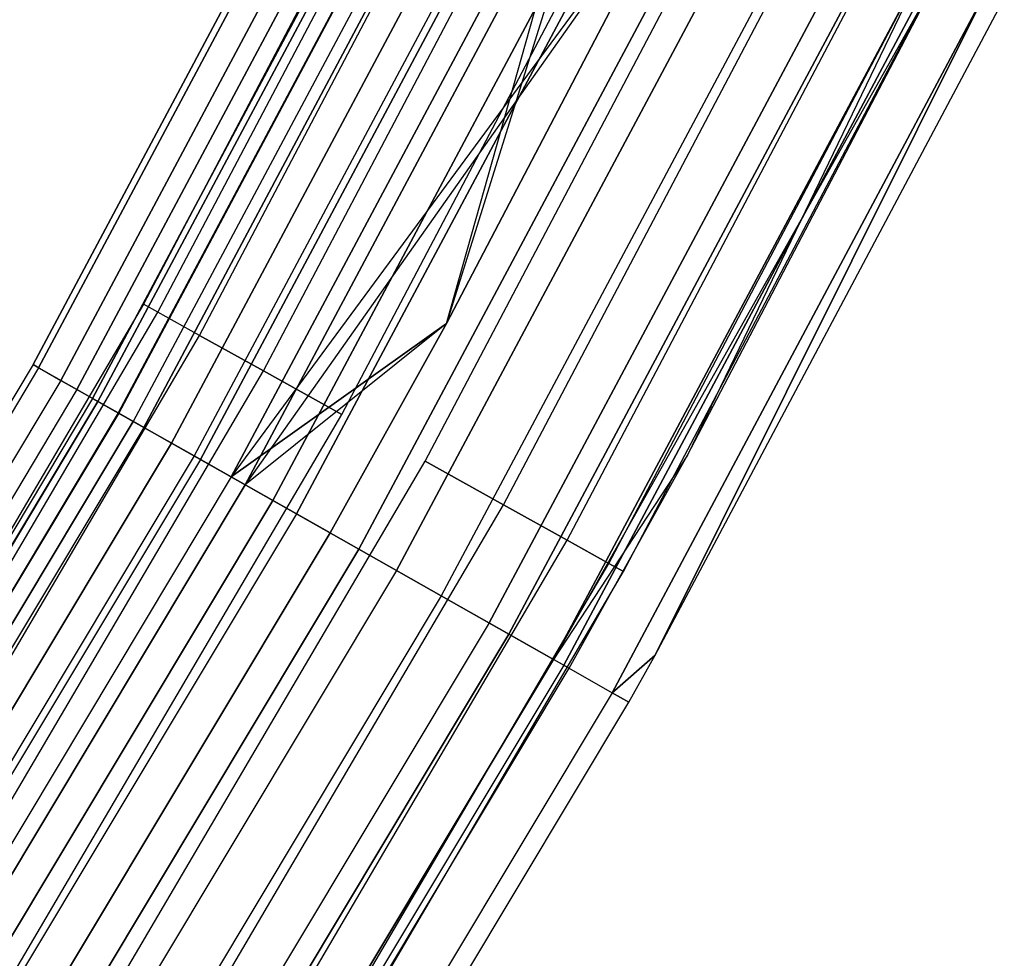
# Model space of a CAD drawing. Extents: x -176 to 176, y -176 to 176.
# Tile 198 of 208: x 96 to 103, y -59 to -52. Entities that reach past the tile are written whole.
import ezdxf

# ---------------------------------------------------------------- set-up
doc = ezdxf.new("R2010")
doc.units = 0
doc.header["$LTSCALE"] = 25.4
doc.layers.get('0').update_dxf_attribs({"linetype": 'CONTINUOUS'})

# ---------------------------------------------------------------- blocks, each defined once
blk = doc.blocks.new('BIURKOWA_B_STL')
at = {"color": 0}
for p, q in [((99.3631, -49.477, 199.5), (96.9721, -54.0131, 199.5)), ((99.3631, -49.477, 199.5), (96.9721, -54.0131, 199.5)), ((99.3631, -49.477, 2.5), (96.9721, -54.0131, 2.5)), ((99.3631, -49.477, 2.5), (96.9721, -54.0131, 2.5)), ((98.7835, -49.5534, 199.7799), (96.169, -54.4541, 199.7799)), ((98.7835, -49.5534, 199.7799), (96.169, -54.4541, 199.7799)), ((96.169, -54.4541, 2.2201), (98.7835, -49.5534, 2.2201)), ((96.169, -54.4541, 2.2201), (98.7835, -49.5534, 2.2201)), ((98.8255, -49.5745, 198.9437), (96.2098, -54.4773, 198.9437)), ((98.8255, -49.5745, 198.9437), (96.2098, -54.4773, 198.9437)), ((96.2098, -54.4773, 3.0563), (98.8255, -49.5745, 3.0563)), ((96.2098, -54.4773, 3.0563), (98.8255, -49.5745, 3.0563)), ((97.0775, -54.0718, 200.184), (99.4711, -49.5307, 200.184)), ((97.0775, -54.0718, 200.184), (99.4711, -49.5307, 200.184)), ((97.0775, -54.0718, 198.816), (99.4711, -49.5307, 198.816)), ((97.0775, -54.0718, 198.816), (99.4711, -49.5307, 198.816)), ((97.0775, -54.0718, 3.184), (99.4711, -49.5307, 3.184)), ((97.0775, -54.0718, 3.184), (99.4711, -49.5307, 3.184)), ((97.0775, -54.0718, 1.816), (99.4711, -49.5307, 1.816)), ((97.0775, -54.0718, 1.816), (99.4711, -49.5307, 1.816)), ((98.9908, -49.6574, 200.5847), (96.3707, -54.5684, 200.5847)), ((98.9908, -49.6574, 200.5847), (96.3707, -54.5684, 200.5847)), ((96.3707, -54.5684, 1.4153), (98.9908, -49.6574, 1.4153)), ((96.3707, -54.5684, 1.4153), (98.9908, -49.6574, 1.4153)), ((99.112, -49.7182, 198.1699), (96.4888, -54.6352, 198.1699)), ((99.112, -49.7182, 198.1699), (96.4888, -54.6352, 198.1699)), ((96.4888, -54.6352, 3.8301), (99.112, -49.7182, 3.8301)), ((96.4888, -54.6352, 3.8301), (99.112, -49.7182, 3.8301)), ((97.3809, -54.2408, 200.7856), (99.782, -49.6855, 200.7856)), ((97.3809, -54.2408, 200.7856), (99.782, -49.6855, 200.7856)), ((97.3809, -54.2408, 198.2144), (99.782, -49.6855, 198.2144)), ((97.3809, -54.2408, 198.2144), (99.782, -49.6855, 198.2144)), ((97.3809, -54.2408, 3.7856), (99.782, -49.6855, 3.7856)), ((97.3809, -54.2408, 3.7856), (99.782, -49.6855, 3.7856)), ((97.3809, -54.2408, 1.2144), (99.782, -49.6855, 1.2144)), ((97.3809, -54.2408, 1.2144), (99.782, -49.6855, 1.2144)), ((96.6031, -54.6999, 2.7411), (99.2294, -49.7771, 2.7411)), ((96.6031, -54.6999, 2.7411), (99.2294, -49.7771, 2.7411)), ((99.2294, -49.7771, 199.2589), (96.6031, -54.6999, 199.2589)), ((99.2294, -49.7771, 199.2589), (96.6031, -54.6999, 199.2589)), ((96.641, -54.7214, 2.0214), (99.2683, -49.7966, 2.0214)), ((96.641, -54.7214, 2.0214), (99.2683, -49.7966, 2.0214)), ((99.2683, -49.7966, 199.9786), (96.641, -54.7214, 199.9786)), ((99.2683, -49.7966, 199.9786), (96.641, -54.7214, 199.9786)), ((99.4212, -49.8733, 3.4294), (96.7897, -54.8056, 3.4294)), ((99.4212, -49.8733, 3.4294), (96.7897, -54.8056, 3.4294)), ((99.4212, -49.8733, 198.5706), (96.7897, -54.8056, 198.5706)), ((99.4212, -49.8733, 198.5706), (96.7897, -54.8056, 198.5706)), ((99.424, -49.8747, 201.2678), (96.7925, -54.8072, 201.2678)), ((99.424, -49.8747, 201.2678), (96.7925, -54.8072, 201.2678)), ((96.7925, -54.8072, 0.7322), (99.424, -49.8747, 0.7322)), ((96.7925, -54.8072, 0.7322), (99.424, -49.8747, 0.7322)), ((99.5329, -49.9293, 1.3639), (96.8985, -54.8672, 1.3639)), ((99.5329, -49.9293, 1.3639), (96.8985, -54.8672, 1.3639)), ((99.5329, -49.9293, 200.6361), (96.8985, -54.8672, 200.6361)), ((99.5329, -49.9293, 200.6361), (96.8985, -54.8672, 200.6361)), ((97.8457, -54.4997, 201.2321), (100.2583, -49.9227, 201.2321)), ((97.8457, -54.4997, 201.2321), (100.2583, -49.9227, 201.2321)), ((97.8457, -54.4997, 197.7679), (100.2583, -49.9227, 197.7679)), ((97.8457, -54.4997, 197.7679), (100.2583, -49.9227, 197.7679)), ((97.8457, -54.4997, 4.2321), (100.2583, -49.9227, 4.2321)), ((97.8457, -54.4997, 4.2321), (100.2583, -49.9227, 4.2321)), ((97.8457, -54.4997, 0.7679), (100.2583, -49.9227, 0.7679)), ((97.8457, -54.4997, 0.7679), (100.2583, -49.9227, 0.7679)), ((99.6108, -49.9684, 197.5454), (96.9744, -54.9102, 197.5454)), ((99.6108, -49.9684, 197.5454), (96.9744, -54.9102, 197.5454)), ((96.9744, -54.9102, 4.4546), (99.6108, -49.9684, 4.4546)), ((96.9744, -54.9102, 4.4546), (99.6108, -49.9684, 4.4546)), ((99.8186, -50.0726, 3.997), (97.1767, -55.0247, 3.997)), ((99.8186, -50.0726, 3.997), (97.1767, -55.0247, 3.997)), ((97.1767, -55.0247, 198.003), (99.8186, -50.0726, 198.003)), ((97.1767, -55.0247, 198.003), (99.8186, -50.0726, 198.003)), ((99.9886, -50.1579, 0.854), (97.3421, -55.1184, 0.854)), ((99.9886, -50.1579, 0.854), (97.3421, -55.1184, 0.854)), ((99.9886, -50.1579, 201.146), (97.3421, -55.1184, 201.146)), ((99.9886, -50.1579, 201.146), (97.3421, -55.1184, 201.146)), ((100.0345, -50.1809, 201.7524), (97.3869, -55.1437, 201.7524)), ((100.0345, -50.1809, 201.7524), (97.3869, -55.1437, 201.7524)), ((97.3869, -55.1437, 0.2476), (100.0345, -50.1809, 0.2476)), ((97.3869, -55.1437, 0.2476), (100.0345, -50.1809, 0.2476)), ((98.4159, -54.8173, 201.4696), (100.8426, -50.2136, 201.4696)), ((98.4159, -54.8173, 197.5304), (100.8426, -50.2136, 197.5304)), ((98.4159, -54.8173, 197.5304), (100.8426, -50.2136, 197.5304)), ((98.4159, -54.8173, 201.4696), (100.8426, -50.2136, 201.4696)), ((98.4159, -54.8173, 4.4696), (100.8426, -50.2136, 4.4696)), ((98.4159, -54.8173, 0.5304), (100.8426, -50.2136, 0.5304)), ((98.4159, -54.8173, 0.5304), (100.8426, -50.2136, 0.5304)), ((98.4159, -54.8173, 4.4696), (100.8426, -50.2136, 4.4696)), ((100.266, -50.2971, 197.1403), (97.6123, -55.2713, 197.1403)), ((100.266, -50.2971, 197.1403), (97.6123, -55.2713, 197.1403)), ((97.6123, -55.2713, 4.8597), (100.266, -50.2971, 4.8597)), ((97.6123, -55.2713, 4.8597), (100.266, -50.2971, 4.8597)), ((99.1777, -54.1551, 5), (100.266, -50.2971, 4.8597)), ((99.1777, -54.1551, 5), (100.266, -50.2971, 4.8597)), ((97.7136, -55.3287, 4.37), (100.3702, -50.3493, 4.37)), ((97.7136, -55.3287, 4.37), (100.3702, -50.3493, 4.37)), ((100.3702, -50.3493, 197.63), (97.7136, -55.3287, 197.63)), ((100.3702, -50.3493, 197.63), (97.7136, -55.3287, 197.63)), ((100.3702, -50.3493, 197.63), (99.1777, -54.1551, 197.5)), ((100.3702, -50.3493, 197.63), (99.1777, -54.1551, 197.5)), ((97.9143, -55.4424, 0.5581), (100.5763, -50.4527, 0.5581)), ((97.9143, -55.4424, 0.5581), (100.5763, -50.4527, 0.5581)), ((100.5763, -50.4527, 201.4419), (97.9143, -55.4424, 201.4419)), ((100.5763, -50.4527, 201.4419), (97.9143, -55.4424, 201.4419)), ((99.0227, -55.1553, 201.4696), (101.4643, -50.5232, 201.4696)), ((99.0227, -55.1553, 197.5304), (101.4643, -50.5232, 197.5304)), ((99.0227, -55.1553, 197.5304), (101.4643, -50.5232, 197.5304)), ((99.0227, -55.1553, 201.4696), (101.4643, -50.5232, 201.4696)), ((99.0227, -55.1553, 4.4696), (101.4643, -50.5232, 4.4696)), ((99.0227, -55.1553, 0.5304), (101.4643, -50.5232, 0.5304)), ((99.0227, -55.1553, 0.5304), (101.4643, -50.5232, 0.5304)), ((99.0227, -55.1553, 4.4696), (101.4643, -50.5232, 4.4696)), ((100.7539, -50.5418, 201.9843), (98.0872, -55.5403, 201.9843)), ((100.7539, -50.5418, 201.9843), (98.0872, -55.5403, 201.9843)), ((98.0872, -55.5403, 0.0157), (100.7539, -50.5418, 0.0157)), ((98.0872, -55.5403, 0.0157), (100.7539, -50.5418, 0.0157)), ((101.0041, -50.6673, 197), (97.6123, -55.2713, 197.1403)), ((101.0041, -50.6673, 197), (97.6123, -55.2713, 197.1403)), ((101.0041, -50.6673, 4.5), (97.7136, -55.3287, 4.37)), ((101.0041, -50.6673, 4.5), (97.7136, -55.3287, 4.37)), ((101.0041, -50.6673, 197), (99.1777, -54.1551, 197)), ((99.1777, -54.1551, 5), (101.0041, -50.6673, 5)), ((99.1777, -54.1551, 5), (101.0041, -50.6673, 5)), ((99.1777, -54.1551, 4.5), (101.0041, -50.6673, 4.5)), ((99.1777, -54.1551, 4.5), (101.0041, -50.6673, 4.5)), ((99.1777, -54.1551, 197.5), (101.0041, -50.6673, 197.5)), ((99.1777, -54.1551, 197.5), (101.0041, -50.6673, 197.5)), ((101.0041, -50.6673, 197), (99.1777, -54.1551, 197)), ((101.2196, -50.7754, 0.5146), (98.5405, -55.797, 0.5146)), ((101.2196, -50.7754, 0.5146), (98.5405, -55.797, 0.5146)), ((98.5405, -55.797, 201.4854), (101.2196, -50.7754, 201.4854)), ((98.5405, -55.797, 201.4854), (101.2196, -50.7754, 201.4854)), ((99.593, -55.4729, 201.2321), (102.0486, -50.8142, 201.2321)), ((99.593, -55.4729, 201.2321), (102.0486, -50.8142, 201.2321)), ((99.593, -55.4729, 197.7679), (102.0486, -50.8142, 197.7679)), ((99.593, -55.4729, 197.7679), (102.0486, -50.8142, 197.7679)), ((99.593, -55.4729, 4.2321), (102.0486, -50.8142, 4.2321)), ((99.593, -55.4729, 4.2321), (102.0486, -50.8142, 4.2321)), ((99.593, -55.4729, 0.7679), (102.0486, -50.8142, 0.7679)), ((99.593, -55.4729, 0.7679), (102.0486, -50.8142, 0.7679)), ((101.5013, -50.9167, 201.9373), (98.8148, -55.9523, 201.9373)), ((101.5013, -50.9167, 201.9373), (98.8148, -55.9523, 201.9373)), ((98.8148, -55.9523, 0.0627), (101.5013, -50.9167, 0.0627)), ((98.8148, -55.9523, 0.0627), (101.5013, -50.9167, 0.0627)), ((101.8349, -51.0841, 0.7291), (99.1396, -56.1362, 0.7291)), ((101.8349, -51.0841, 0.7291), (99.1396, -56.1362, 0.7291)), ((101.8349, -51.0841, 201.2709), (99.1396, -56.1362, 201.2709)), ((101.8349, -51.0841, 201.2709), (99.1396, -56.1362, 201.2709)), ((100.0578, -55.7318, 200.7856), (102.5249, -51.0513, 200.7856)), ((100.0578, -55.7318, 200.7856), (102.5249, -51.0513, 200.7856)), ((100.0578, -55.7318, 198.2144), (102.5249, -51.0513, 198.2144)), ((100.0578, -55.7318, 198.2144), (102.5249, -51.0513, 198.2144)), ((100.0578, -55.7318, 3.7856), (102.5249, -51.0513, 3.7856)), ((100.0578, -55.7318, 3.7856), (102.5249, -51.0513, 3.7856)), ((100.0578, -55.7318, 1.2144), (102.5249, -51.0513, 1.2144)), ((100.0578, -55.7318, 1.2144), (102.5249, -51.0513, 1.2144)), ((100.3612, -55.9008, 200.184), (102.8358, -51.2062, 200.184)), ((100.3612, -55.9008, 200.184), (102.8358, -51.2062, 200.184)), ((100.3612, -55.9008, 198.816), (102.8358, -51.2062, 198.816)), ((100.3612, -55.9008, 198.816), (102.8358, -51.2062, 198.816)), ((100.3612, -55.9008, 3.184), (102.8358, -51.2062, 3.184)), ((100.3612, -55.9008, 3.184), (102.8358, -51.2062, 3.184)), ((100.3612, -55.9008, 1.816), (102.8358, -51.2062, 1.816)), ((100.3612, -55.9008, 1.816), (102.8358, -51.2062, 1.816)), ((102.193, -51.2637, 201.6168), (99.4882, -56.3336, 201.6168)), ((102.193, -51.2637, 201.6168), (99.4882, -56.3336, 201.6168)), ((99.4882, -56.3336, 0.3832), (102.193, -51.2637, 0.3832)), ((99.4882, -56.3336, 0.3832), (102.193, -51.2637, 0.3832)), ((100.4666, -55.9595, 199.5), (102.9438, -51.2599, 199.5)), ((100.4666, -55.9595, 199.5), (102.9438, -51.2599, 199.5)), ((100.4666, -55.9595, 2.5), (102.9438, -51.2599, 2.5)), ((100.4666, -55.9595, 2.5), (102.9438, -51.2599, 2.5)), ((99.6334, -56.4158, 1.1738), (102.3422, -51.3385, 1.1738)), ((99.6334, -56.4158, 1.1738), (102.3422, -51.3385, 1.1738)), ((102.3422, -51.3385, 200.8262), (99.6334, -56.4158, 200.8262)), ((102.3422, -51.3385, 200.8262), (99.6334, -56.4158, 200.8262)), ((102.6756, -51.5058, 1.7908), (99.958, -56.5996, 1.7908)), ((102.6756, -51.5058, 1.7908), (99.958, -56.5996, 1.7908)), ((99.958, -56.5996, 200.2092), (102.6756, -51.5058, 200.2092)), ((99.958, -56.5996, 200.2092), (102.6756, -51.5058, 200.2092)), ((102.6756, -51.5058, 1.7908), (100.9331, -55.1136, 2.5)), ((102.6756, -51.5058, 1.7908), (100.9331, -55.1136, 2.5)), ((102.7918, -51.5641, 199.5), (99.958, -56.5996, 200.2092)), ((102.7918, -51.5641, 199.5), (99.958, -56.5996, 200.2092)), ((102.7512, -51.5437, 201.0587), (100.0316, -56.6413, 201.0587)), ((102.7512, -51.5437, 201.0587), (100.0316, -56.6413, 201.0587)), ((100.0316, -56.6413, 0.9413), (102.7512, -51.5437, 0.9413)), ((100.0316, -56.6413, 0.9413), (102.7512, -51.5437, 0.9413)), ((100.9331, -55.1136, 2.5), (102.7918, -51.5641, 2.5)), ((100.9331, -55.1136, 2.5), (102.7918, -51.5641, 2.5)), ((100.9331, -55.1136, 199.5), (102.7918, -51.5641, 199.5)), ((100.9331, -55.1136, 199.5), (102.7918, -51.5641, 199.5)), ((103.1133, -51.7254, 200.3257), (100.3841, -56.8409, 200.3257)), ((103.1133, -51.7254, 200.3257), (100.3841, -56.8409, 200.3257)), ((100.3841, -56.8409, 1.6743), (103.1133, -51.7254, 1.6743)), ((100.3841, -56.8409, 1.6743), (103.1133, -51.7254, 1.6743)), ((103.1133, -51.7254, 200.3257), (100.6985, -56.5691, 199.5)), ((103.1133, -51.7254, 200.3257), (100.6985, -56.5691, 199.5)), ((100.6985, -56.5691, 2.5), (103.1133, -51.7254, 1.6743)), ((100.6985, -56.5691, 2.5), (103.1133, -51.7254, 1.6743)), ((100.6985, -56.5691, 199.5), (103.2387, -51.7883, 199.5)), ((100.6985, -56.5691, 199.5), (103.2387, -51.7883, 199.5)), ((100.6985, -56.5691, 2.5), (103.2387, -51.7883, 2.5)), ((100.6985, -56.5691, 2.5), (103.2387, -51.7883, 2.5)), ((96.9721, -54.0131, 199.5), (94.3741, -58.434, 199.5)), ((96.9721, -54.0131, 199.5), (94.3741, -58.434, 199.5)), ((96.9721, -54.0131, 2.5), (94.3741, -58.434, 2.5)), ((96.9721, -54.0131, 2.5), (94.3741, -58.434, 2.5)), ((97.0775, -54.0718, 200.184), (96.9721, -54.0131, 199.5)), ((97.0775, -54.0718, 200.184), (96.9721, -54.0131, 199.5)), ((97.0775, -54.0718, 198.816), (96.9721, -54.0131, 199.5)), ((97.0775, -54.0718, 198.816), (96.9721, -54.0131, 199.5)), ((97.0775, -54.0718, 3.184), (96.9721, -54.0131, 2.5)), ((97.0775, -54.0718, 3.184), (96.9721, -54.0131, 2.5)), ((97.0775, -54.0718, 1.816), (96.9721, -54.0131, 2.5)), ((97.0775, -54.0718, 1.816), (96.9721, -54.0131, 2.5)), ((94.4766, -58.4975, 200.184), (97.0775, -54.0718, 200.184)), ((94.4766, -58.4975, 200.184), (97.0775, -54.0718, 200.184)), ((94.4766, -58.4975, 198.816), (97.0775, -54.0718, 198.816)), ((94.4766, -58.4975, 198.816), (97.0775, -54.0718, 198.816)), ((94.4766, -58.4975, 3.184), (97.0775, -54.0718, 3.184)), ((94.4766, -58.4975, 3.184), (97.0775, -54.0718, 3.184)), ((94.4766, -58.4975, 1.816), (97.0775, -54.0718, 1.816)), ((94.4766, -58.4975, 1.816), (97.0775, -54.0718, 1.816)), ((97.3809, -54.2408, 200.7856), (97.0775, -54.0718, 200.184)), ((97.3809, -54.2408, 200.7856), (97.0775, -54.0718, 200.184)), ((97.3809, -54.2408, 198.2144), (97.0775, -54.0718, 198.816)), ((97.3809, -54.2408, 198.2144), (97.0775, -54.0718, 198.816)), ((97.3809, -54.2408, 3.7856), (97.0775, -54.0718, 3.184)), ((97.3809, -54.2408, 3.7856), (97.0775, -54.0718, 3.184)), ((97.3809, -54.2408, 1.2144), (97.0775, -54.0718, 1.816)), ((97.3809, -54.2408, 1.2144), (97.0775, -54.0718, 1.816)), ((99.1777, -54.1551, 197), (97.6123, -55.2713, 197.1403)), ((99.1777, -54.1551, 197), (97.6123, -55.2713, 197.1403)), ((97.6123, -55.2713, 4.8597), (99.1777, -54.1551, 5)), ((97.6123, -55.2713, 4.8597), (99.1777, -54.1551, 5)), ((99.1777, -54.1551, 4.5), (97.7136, -55.3287, 4.37)), ((99.1777, -54.1551, 4.5), (97.7136, -55.3287, 4.37)), ((99.1777, -54.1551, 197.5), (97.7136, -55.3287, 197.63)), ((99.1777, -54.1551, 197.5), (97.7136, -55.3287, 197.63)), ((99.1777, -54.1551, 197), (98.3308, -55.6782, 197)), ((98.3308, -55.6782, 5), (99.1777, -54.1551, 5)), ((98.3308, -55.6782, 5), (99.1777, -54.1551, 5)), ((98.3308, -55.6782, 4.5), (99.1777, -54.1551, 4.5)), ((98.3308, -55.6782, 4.5), (99.1777, -54.1551, 4.5)), ((98.3308, -55.6782, 197.5), (99.1777, -54.1551, 197.5)), ((98.3308, -55.6782, 197.5), (99.1777, -54.1551, 197.5)), ((99.1777, -54.1551, 197), (98.3308, -55.6782, 197)), ((99.1777, -54.1551, 5), (99.1777, -54.1551, 4.5)), ((99.1777, -54.1551, 5), (99.1777, -54.1551, 4.5)), ((99.1777, -54.1551, 197.5), (99.1777, -54.1551, 197)), ((99.1777, -54.1551, 197.5), (99.1777, -54.1551, 197)), ((94.7719, -58.6803, 200.7856), (97.3809, -54.2408, 200.7856)), ((94.7719, -58.6803, 200.7856), (97.3809, -54.2408, 200.7856)), ((94.7719, -58.6803, 198.2144), (97.3809, -54.2408, 198.2144)), ((94.7719, -58.6803, 198.2144), (97.3809, -54.2408, 198.2144)), ((94.7719, -58.6803, 3.7856), (97.3809, -54.2408, 3.7856)), ((94.7719, -58.6803, 3.7856), (97.3809, -54.2408, 3.7856)), ((94.7719, -58.6803, 1.2144), (97.3809, -54.2408, 1.2144)), ((94.7719, -58.6803, 1.2144), (97.3809, -54.2408, 1.2144)), ((97.8457, -54.4997, 201.2321), (97.3809, -54.2408, 200.7856)), ((97.8457, -54.4997, 201.2321), (97.3809, -54.2408, 200.7856)), ((97.3809, -54.2408, 198.2144), (97.8457, -54.4997, 197.7679)), ((97.3809, -54.2408, 198.2144), (97.8457, -54.4997, 197.7679)), ((97.8457, -54.4997, 4.2321), (97.3809, -54.2408, 3.7856)), ((97.8457, -54.4997, 4.2321), (97.3809, -54.2408, 3.7856)), ((97.3809, -54.2408, 1.2144), (97.8457, -54.4997, 0.7679)), ((97.3809, -54.2408, 1.2144), (97.8457, -54.4997, 0.7679)), ((96.169, -54.4541, 199.7799), (93.3115, -59.2173, 199.7799)), ((96.169, -54.4541, 199.7799), (93.3115, -59.2173, 199.7799)), ((96.169, -54.4541, 2.2201), (93.3115, -59.2173, 2.2201)), ((96.169, -54.4541, 2.2201), (93.3115, -59.2173, 2.2201)), ((96.169, -54.4541, 199.7799), (96.3707, -54.5684, 200.5847)), ((96.2098, -54.4773, 198.9437), (96.169, -54.4541, 199.7799)), ((96.169, -54.4541, 199.7799), (96.3707, -54.5684, 200.5847)), ((96.2098, -54.4773, 198.9437), (96.169, -54.4541, 199.7799)), ((96.2098, -54.4773, 3.0563), (96.169, -54.4541, 2.2201)), ((96.169, -54.4541, 2.2201), (96.3707, -54.5684, 1.4153)), ((96.169, -54.4541, 2.2201), (96.3707, -54.5684, 1.4153)), ((96.2098, -54.4773, 3.0563), (96.169, -54.4541, 2.2201)), ((96.2098, -54.4773, 198.9437), (93.3512, -59.2424, 198.9437)), ((96.2098, -54.4773, 198.9437), (93.3512, -59.2424, 198.9437)), ((96.2098, -54.4773, 3.0563), (93.3512, -59.2424, 3.0563)), ((96.2098, -54.4773, 3.0563), (93.3512, -59.2424, 3.0563)), ((95.2243, -58.9604, 201.2321), (97.8457, -54.4997, 201.2321)), ((95.2243, -58.9604, 201.2321), (97.8457, -54.4997, 201.2321)), ((95.2243, -58.9604, 197.7679), (97.8457, -54.4997, 197.7679)), ((95.2243, -58.9604, 197.7679), (97.8457, -54.4997, 197.7679)), ((95.2243, -58.9604, 4.2321), (97.8457, -54.4997, 4.2321)), ((95.2243, -58.9604, 4.2321), (97.8457, -54.4997, 4.2321)), ((95.2243, -58.9604, 0.7679), (97.8457, -54.4997, 0.7679)), ((95.2243, -58.9604, 0.7679), (97.8457, -54.4997, 0.7679)), ((96.4888, -54.6352, 198.1699), (96.2098, -54.4773, 198.9437)), ((96.4888, -54.6352, 198.1699), (96.2098, -54.4773, 198.9437)), ((96.4888, -54.6352, 3.8301), (96.2098, -54.4773, 3.0563)), ((96.4888, -54.6352, 3.8301), (96.2098, -54.4773, 3.0563)), ((98.4159, -54.8173, 201.4696), (97.8457, -54.4997, 201.2321)), ((98.4159, -54.8173, 201.4696), (97.8457, -54.4997, 201.2321)), ((97.8457, -54.4997, 197.7679), (98.4159, -54.8173, 197.5304)), ((97.8457, -54.4997, 197.7679), (98.4159, -54.8173, 197.5304)), ((98.4159, -54.8173, 4.4696), (97.8457, -54.4997, 4.2321)), ((98.4159, -54.8173, 4.4696), (97.8457, -54.4997, 4.2321)), ((97.8457, -54.4997, 0.7679), (98.4159, -54.8173, 0.5304)), ((97.8457, -54.4997, 0.7679), (98.4159, -54.8173, 0.5304)), ((96.3707, -54.5684, 200.5847), (93.5073, -59.3415, 200.5847)), ((96.3707, -54.5684, 200.5847), (93.5073, -59.3415, 200.5847)), ((96.3707, -54.5684, 1.4153), (93.5073, -59.3415, 1.4153)), ((96.3707, -54.5684, 1.4153), (93.5073, -59.3415, 1.4153)), ((96.3707, -54.5684, 200.5847), (96.7925, -54.8072, 201.2678)), ((96.3707, -54.5684, 200.5847), (96.7925, -54.8072, 201.2678)), ((96.3707, -54.5684, 1.4153), (96.7925, -54.8072, 0.7322)), ((96.3707, -54.5684, 1.4153), (96.7925, -54.8072, 0.7322)), ((96.4888, -54.6352, 198.1699), (93.6218, -59.4142, 198.1699)), ((96.4888, -54.6352, 198.1699), (93.6218, -59.4142, 198.1699)), ((96.4888, -54.6352, 3.8301), (93.6218, -59.4142, 3.8301)), ((96.4888, -54.6352, 3.8301), (93.6218, -59.4142, 3.8301)), ((96.9744, -54.9102, 197.5454), (96.4888, -54.6352, 198.1699)), ((96.9744, -54.9102, 197.5454), (96.4888, -54.6352, 198.1699)), ((96.9744, -54.9102, 4.4546), (96.4888, -54.6352, 3.8301)), ((96.9744, -54.9102, 4.4546), (96.4888, -54.6352, 3.8301)), ((96.6031, -54.6999, 2.7411), (93.7327, -59.4846, 2.7411)), ((96.6031, -54.6999, 2.7411), (93.7327, -59.4846, 2.7411)), ((96.6031, -54.6999, 199.2589), (93.7327, -59.4846, 199.2589)), ((96.6031, -54.6999, 199.2589), (93.7327, -59.4846, 199.2589)), ((93.7695, -59.5079, 2.0214), (96.641, -54.7214, 2.0214)), ((93.7695, -59.5079, 2.0214), (96.641, -54.7214, 2.0214)), ((96.641, -54.7214, 199.9786), (93.7695, -59.5079, 199.9786)), ((96.641, -54.7214, 199.9786), (93.7695, -59.5079, 199.9786)), ((96.6031, -54.6999, 2.7411), (96.641, -54.7214, 2.0214)), ((96.6031, -54.6999, 2.7411), (96.7897, -54.8056, 3.4294)), ((96.6031, -54.6999, 2.7411), (96.7897, -54.8056, 3.4294)), ((96.6031, -54.6999, 2.7411), (96.641, -54.7214, 2.0214)), ((96.6031, -54.6999, 199.2589), (96.641, -54.7214, 199.9786)), ((96.7897, -54.8056, 198.5706), (96.6031, -54.6999, 199.2589)), ((96.7897, -54.8056, 198.5706), (96.6031, -54.6999, 199.2589)), ((96.6031, -54.6999, 199.2589), (96.641, -54.7214, 199.9786)), ((96.641, -54.7214, 2.0214), (96.8985, -54.8672, 1.3639)), ((96.641, -54.7214, 2.0214), (96.8985, -54.8672, 1.3639)), ((96.641, -54.7214, 199.9786), (96.8985, -54.8672, 200.6361)), ((96.641, -54.7214, 199.9786), (96.8985, -54.8672, 200.6361)), ((96.7897, -54.8056, 3.4294), (93.9138, -59.5995, 3.4294)), ((96.7897, -54.8056, 3.4294), (93.9138, -59.5995, 3.4294)), ((96.7897, -54.8056, 198.5706), (93.9138, -59.5995, 198.5706)), ((96.7897, -54.8056, 198.5706), (93.9138, -59.5995, 198.5706)), ((96.7925, -54.8072, 201.2678), (93.9165, -59.6012, 201.2678)), ((96.7925, -54.8072, 201.2678), (93.9165, -59.6012, 201.2678)), ((96.7925, -54.8072, 0.7322), (93.9165, -59.6012, 0.7322)), ((96.7925, -54.8072, 0.7322), (93.9165, -59.6012, 0.7322)), ((95.7793, -59.304, 201.4696), (98.4159, -54.8173, 201.4696)), ((95.7793, -59.304, 197.5304), (98.4159, -54.8173, 197.5304)), ((95.7793, -59.304, 197.5304), (98.4159, -54.8173, 197.5304)), ((95.7793, -59.304, 201.4696), (98.4159, -54.8173, 201.4696)), ((95.7793, -59.304, 4.4696), (98.4159, -54.8173, 4.4696)), ((95.7793, -59.304, 0.5304), (98.4159, -54.8173, 0.5304)), ((95.7793, -59.304, 0.5304), (98.4159, -54.8173, 0.5304)), ((95.7793, -59.304, 4.4696), (98.4159, -54.8173, 4.4696)), ((96.7897, -54.8056, 3.4294), (97.1767, -55.0247, 3.997)), ((96.7897, -54.8056, 3.4294), (97.1767, -55.0247, 3.997)), ((97.1767, -55.0247, 198.003), (96.7897, -54.8056, 198.5706)), ((97.1767, -55.0247, 198.003), (96.7897, -54.8056, 198.5706)), ((96.7925, -54.8072, 201.2678), (97.3869, -55.1437, 201.7524)), ((96.7925, -54.8072, 201.2678), (97.3869, -55.1437, 201.7524)), ((96.7925, -54.8072, 0.7322), (97.3869, -55.1437, 0.2476)), ((96.7925, -54.8072, 0.7322), (97.3869, -55.1437, 0.2476)), ((94.0193, -59.6665, 1.3639), (96.8985, -54.8672, 1.3639)), ((94.0193, -59.6665, 1.3639), (96.8985, -54.8672, 1.3639)), ((96.8985, -54.8672, 200.6361), (94.0193, -59.6665, 200.6361)), ((96.8985, -54.8672, 200.6361), (94.0193, -59.6665, 200.6361)), ((97.3421, -55.1184, 0.854), (96.8985, -54.8672, 1.3639)), ((97.3421, -55.1184, 0.854), (96.8985, -54.8672, 1.3639)), ((96.8985, -54.8672, 200.6361), (97.3421, -55.1184, 201.146)), ((96.8985, -54.8672, 200.6361), (97.3421, -55.1184, 201.146)), ((96.9744, -54.9102, 197.5454), (94.093, -59.7132, 197.5454)), ((96.9744, -54.9102, 197.5454), (94.093, -59.7132, 197.5454)), ((96.9744, -54.9102, 4.4546), (94.093, -59.7132, 4.4546)), ((96.9744, -54.9102, 4.4546), (94.093, -59.7132, 4.4546)), ((97.6123, -55.2713, 197.1403), (96.9744, -54.9102, 197.5454)), ((97.6123, -55.2713, 197.1403), (96.9744, -54.9102, 197.5454)), ((97.6123, -55.2713, 4.8597), (96.9744, -54.9102, 4.4546)), ((97.6123, -55.2713, 4.8597), (96.9744, -54.9102, 4.4546)), ((94.2893, -59.8378, 3.997), (97.1767, -55.0247, 3.997)), ((94.2893, -59.8378, 3.997), (97.1767, -55.0247, 3.997)), ((97.1767, -55.0247, 198.003), (94.2893, -59.8378, 198.003)), ((97.1767, -55.0247, 198.003), (94.2893, -59.8378, 198.003)), ((97.7136, -55.3287, 4.37), (97.1767, -55.0247, 3.997)), ((97.7136, -55.3287, 4.37), (97.1767, -55.0247, 3.997)), ((97.1767, -55.0247, 198.003), (97.7136, -55.3287, 197.63)), ((97.1767, -55.0247, 198.003), (97.7136, -55.3287, 197.63)), ((97.3421, -55.1184, 0.854), (94.4498, -59.9397, 0.854)), ((97.3421, -55.1184, 0.854), (94.4498, -59.9397, 0.854)), ((97.3421, -55.1184, 201.146), (94.4498, -59.9397, 201.146)), ((97.3421, -55.1184, 201.146), (94.4498, -59.9397, 201.146)), ((97.3869, -55.1437, 201.7524), (94.4932, -59.9672, 201.7524)), ((97.3869, -55.1437, 201.7524), (94.4932, -59.9672, 201.7524)), ((97.3869, -55.1437, 0.2476), (94.4932, -59.9672, 0.2476)), ((97.3869, -55.1437, 0.2476), (94.4932, -59.9672, 0.2476)), ((96.3698, -59.6697, 201.4696), (99.0227, -55.1553, 201.4696)), ((96.3698, -59.6697, 197.5304), (99.0227, -55.1553, 197.5304)), ((96.3698, -59.6697, 197.5304), (99.0227, -55.1553, 197.5304)), ((96.3698, -59.6697, 201.4696), (99.0227, -55.1553, 201.4696)), ((96.3698, -59.6697, 4.4696), (99.0227, -55.1553, 4.4696)), ((96.3698, -59.6697, 0.5304), (99.0227, -55.1553, 0.5304)), ((96.3698, -59.6697, 0.5304), (99.0227, -55.1553, 0.5304)), ((96.3698, -59.6697, 4.4696), (99.0227, -55.1553, 4.4696)), ((97.9143, -55.4424, 0.5581), (97.3421, -55.1184, 0.854)), ((97.9143, -55.4424, 0.5581), (97.3421, -55.1184, 0.854)), ((97.3421, -55.1184, 201.146), (97.9143, -55.4424, 201.4419)), ((97.3421, -55.1184, 201.146), (97.9143, -55.4424, 201.4419)), ((97.3869, -55.1437, 201.7524), (98.0872, -55.5403, 201.9843)), ((97.3869, -55.1437, 201.7524), (98.0872, -55.5403, 201.9843)), ((97.3869, -55.1437, 0.2476), (98.0872, -55.5403, 0.0157)), ((97.3869, -55.1437, 0.2476), (98.0872, -55.5403, 0.0157)), ((99.593, -55.4729, 201.2321), (99.0227, -55.1553, 201.4696)), ((99.593, -55.4729, 201.2321), (99.0227, -55.1553, 201.4696)), ((99.0227, -55.1553, 197.5304), (99.593, -55.4729, 197.7679)), ((99.0227, -55.1553, 197.5304), (99.593, -55.4729, 197.7679)), ((99.593, -55.4729, 4.2321), (99.0227, -55.1553, 4.4696)), ((99.593, -55.4729, 4.2321), (99.0227, -55.1553, 4.4696)), ((99.0227, -55.1553, 0.5304), (99.593, -55.4729, 0.7679)), ((99.0227, -55.1553, 0.5304), (99.593, -55.4729, 0.7679)), ((100.9331, -55.1136, 2.5), (99.958, -56.5996, 1.7908)), ((100.9331, -55.1136, 2.5), (99.958, -56.5996, 1.7908)), ((100.9331, -55.1136, 199.5), (99.958, -56.5996, 200.2092)), ((100.9331, -55.1136, 199.5), (99.958, -56.5996, 200.2092)), ((100.0711, -56.6636, 2.5), (100.9331, -55.1136, 2.5)), ((100.0711, -56.6636, 2.5), (100.9331, -55.1136, 2.5)), ((100.0711, -56.6636, 199.5), (100.9331, -55.1136, 199.5)), ((100.0711, -56.6636, 199.5), (100.9331, -55.1136, 199.5)), ((100.9331, -55.1136, 2.5), (100.9331, -55.1136, 199.5)), ((100.9331, -55.1136, 2.5), (100.9331, -55.1136, 199.5)), ((97.6123, -55.2713, 197.1403), (94.7119, -60.106, 197.1403)), ((97.6123, -55.2713, 197.1403), (94.7119, -60.106, 197.1403)), ((97.6123, -55.2713, 4.8597), (94.7119, -60.106, 4.8597)), ((97.6123, -55.2713, 4.8597), (94.7119, -60.106, 4.8597)), ((97.6123, -55.2713, 197.1403), (98.3308, -55.6782, 197)), ((97.6123, -55.2713, 197.1403), (98.3308, -55.6782, 197)), ((98.3308, -55.6782, 5), (97.6123, -55.2713, 4.8597)), ((98.3308, -55.6782, 5), (97.6123, -55.2713, 4.8597)), ((97.7136, -55.3287, 4.37), (94.8102, -60.1684, 4.37)), ((97.7136, -55.3287, 4.37), (94.8102, -60.1684, 4.37)), ((94.8102, -60.1684, 197.63), (97.7136, -55.3287, 197.63)), ((94.8102, -60.1684, 197.63), (97.7136, -55.3287, 197.63)), ((98.3308, -55.6782, 4.5), (97.7136, -55.3287, 4.37)), ((98.3308, -55.6782, 4.5), (97.7136, -55.3287, 4.37)), ((98.3308, -55.6782, 197.5), (97.7136, -55.3287, 197.63)), ((98.3308, -55.6782, 197.5), (97.7136, -55.3287, 197.63)), ((97.9143, -55.4424, 0.5581), (95.0049, -60.292, 0.5581)), ((97.9143, -55.4424, 0.5581), (95.0049, -60.292, 0.5581)), ((95.0049, -60.292, 201.4419), (97.9143, -55.4424, 201.4419)), ((95.0049, -60.292, 201.4419), (97.9143, -55.4424, 201.4419)), ((97.9143, -55.4424, 0.5581), (98.5405, -55.797, 0.5146)), ((97.9143, -55.4424, 0.5581), (98.5405, -55.797, 0.5146)), ((98.5405, -55.797, 201.4854), (97.9143, -55.4424, 201.4419)), ((98.5405, -55.797, 201.4854), (97.9143, -55.4424, 201.4419)), ((98.0872, -55.5403, 201.9843), (95.1727, -60.3984, 201.9843)), ((98.0872, -55.5403, 201.9843), (95.1727, -60.3984, 201.9843)), ((98.0872, -55.5403, 0.0157), (95.1727, -60.3984, 0.0157)), ((98.0872, -55.5403, 0.0157), (95.1727, -60.3984, 0.0157)), ((96.9248, -60.0133, 201.2321), (99.593, -55.4729, 201.2321)), ((96.9248, -60.0133, 201.2321), (99.593, -55.4729, 201.2321)), ((96.9248, -60.0133, 197.7679), (99.593, -55.4729, 197.7679)), ((96.9248, -60.0133, 197.7679), (99.593, -55.4729, 197.7679)), ((96.9248, -60.0133, 4.2321), (99.593, -55.4729, 4.2321)), ((96.9248, -60.0133, 4.2321), (99.593, -55.4729, 4.2321)), ((96.9248, -60.0133, 0.7679), (99.593, -55.4729, 0.7679)), ((96.9248, -60.0133, 0.7679), (99.593, -55.4729, 0.7679)), ((98.0872, -55.5403, 201.9843), (98.8148, -55.9523, 201.9373)), ((98.0872, -55.5403, 201.9843), (98.8148, -55.9523, 201.9373)), ((98.0872, -55.5403, 0.0157), (98.8148, -55.9523, 0.0627)), ((98.0872, -55.5403, 0.0157), (98.8148, -55.9523, 0.0627)), ((100.0578, -55.7318, 200.7856), (99.593, -55.4729, 201.2321)), ((100.0578, -55.7318, 200.7856), (99.593, -55.4729, 201.2321)), ((99.593, -55.4729, 197.7679), (100.0578, -55.7318, 198.2144)), ((99.593, -55.4729, 197.7679), (100.0578, -55.7318, 198.2144)), ((100.0578, -55.7318, 3.7856), (99.593, -55.4729, 4.2321)), ((100.0578, -55.7318, 3.7856), (99.593, -55.4729, 4.2321)), ((99.593, -55.4729, 0.7679), (100.0578, -55.7318, 1.2144)), ((99.593, -55.4729, 0.7679), (100.0578, -55.7318, 1.2144)), ((98.3308, -55.6782, 197), (95.4091, -60.5484, 197)), ((95.4091, -60.5484, 5), (98.3308, -55.6782, 5)), ((95.4091, -60.5484, 5), (98.3308, -55.6782, 5)), ((95.4091, -60.5484, 4.5), (98.3308, -55.6782, 4.5)), ((95.4091, -60.5484, 4.5), (98.3308, -55.6782, 4.5)), ((95.4091, -60.5484, 197.5), (98.3308, -55.6782, 197.5)), ((95.4091, -60.5484, 197.5), (98.3308, -55.6782, 197.5)), ((98.3308, -55.6782, 197), (95.4091, -60.5484, 197)), ((98.3308, -55.6782, 5), (98.3308, -55.6782, 4.5)), ((98.3308, -55.6782, 5), (98.3308, -55.6782, 4.5)), ((98.3308, -55.6782, 197.5), (98.3308, -55.6782, 197)), ((98.3308, -55.6782, 197.5), (98.3308, -55.6782, 197)), ((97.3771, -60.2934, 200.7856), (100.0578, -55.7318, 200.7856)), ((97.3771, -60.2934, 200.7856), (100.0578, -55.7318, 200.7856)), ((97.3771, -60.2934, 198.2144), (100.0578, -55.7318, 198.2144)), ((97.3771, -60.2934, 198.2144), (100.0578, -55.7318, 198.2144)), ((97.3771, -60.2934, 3.7856), (100.0578, -55.7318, 3.7856)), ((97.3771, -60.2934, 3.7856), (100.0578, -55.7318, 3.7856)), ((97.3771, -60.2934, 1.2144), (100.0578, -55.7318, 1.2144)), ((97.3771, -60.2934, 1.2144), (100.0578, -55.7318, 1.2144)), ((100.3612, -55.9008, 200.184), (100.0578, -55.7318, 200.7856)), ((100.3612, -55.9008, 200.184), (100.0578, -55.7318, 200.7856)), ((100.0578, -55.7318, 198.2144), (100.3612, -55.9008, 198.816)), ((100.0578, -55.7318, 198.2144), (100.3612, -55.9008, 198.816)), ((100.3612, -55.9008, 3.184), (100.0578, -55.7318, 3.7856)), ((100.3612, -55.9008, 3.184), (100.0578, -55.7318, 3.7856)), ((100.0578, -55.7318, 1.2144), (100.3612, -55.9008, 1.816)), ((100.0578, -55.7318, 1.2144), (100.3612, -55.9008, 1.816)), ((95.6126, -60.6776, 0.5146), (98.5405, -55.797, 0.5146)), ((95.6126, -60.6776, 0.5146), (98.5405, -55.797, 0.5146)), ((98.5405, -55.797, 201.4854), (95.6126, -60.6776, 201.4854)), ((98.5405, -55.797, 201.4854), (95.6126, -60.6776, 201.4854)), ((99.1396, -56.1362, 0.7291), (98.5405, -55.797, 0.5146)), ((99.1396, -56.1362, 0.7291), (98.5405, -55.797, 0.5146)), ((98.5405, -55.797, 201.4854), (99.1396, -56.1362, 201.2709)), ((98.5405, -55.797, 201.4854), (99.1396, -56.1362, 201.2709)), ((98.8148, -55.9523, 201.9373), (95.8788, -60.8465, 201.9373)), ((98.8148, -55.9523, 201.9373), (95.8788, -60.8465, 201.9373)), ((98.8148, -55.9523, 0.0627), (95.8788, -60.8465, 0.0627)), ((98.8148, -55.9523, 0.0627), (95.8788, -60.8465, 0.0627)), ((97.6724, -60.4762, 200.184), (100.3612, -55.9008, 200.184)), ((97.6724, -60.4762, 200.184), (100.3612, -55.9008, 200.184)), ((97.6724, -60.4762, 198.816), (100.3612, -55.9008, 198.816)), ((97.6724, -60.4762, 198.816), (100.3612, -55.9008, 198.816)), ((97.6724, -60.4762, 3.184), (100.3612, -55.9008, 3.184)), ((97.6724, -60.4762, 3.184), (100.3612, -55.9008, 3.184)), ((97.6724, -60.4762, 1.816), (100.3612, -55.9008, 1.816)), ((97.6724, -60.4762, 1.816), (100.3612, -55.9008, 1.816)), ((97.775, -60.5397, 199.5), (100.4666, -55.9595, 199.5)), ((97.775, -60.5397, 199.5), (100.4666, -55.9595, 199.5)), ((97.775, -60.5397, 2.5), (100.4666, -55.9595, 2.5)), ((97.775, -60.5397, 2.5), (100.4666, -55.9595, 2.5)), ((98.8148, -55.9523, 201.9373), (99.4882, -56.3336, 201.6168)), ((98.8148, -55.9523, 201.9373), (99.4882, -56.3336, 201.6168)), ((98.8148, -55.9523, 0.0627), (99.4882, -56.3336, 0.3832)), ((98.8148, -55.9523, 0.0627), (99.4882, -56.3336, 0.3832)), ((100.4666, -55.9595, 199.5), (100.3612, -55.9008, 200.184)), ((100.4666, -55.9595, 199.5), (100.3612, -55.9008, 200.184)), ((100.3612, -55.9008, 198.816), (100.4666, -55.9595, 199.5)), ((100.3612, -55.9008, 198.816), (100.4666, -55.9595, 199.5)), ((100.4666, -55.9595, 2.5), (100.3612, -55.9008, 3.184)), ((100.4666, -55.9595, 2.5), (100.3612, -55.9008, 3.184)), ((100.3612, -55.9008, 1.816), (100.4666, -55.9595, 2.5)), ((100.3612, -55.9008, 1.816), (100.4666, -55.9595, 2.5)), ((99.1396, -56.1362, 0.7291), (96.1938, -61.0465, 0.7291)), ((99.1396, -56.1362, 0.7291), (96.1938, -61.0465, 0.7291)), ((99.1396, -56.1362, 201.2709), (96.1938, -61.0465, 201.2709)), ((99.1396, -56.1362, 201.2709), (96.1938, -61.0465, 201.2709)), ((99.6334, -56.4158, 1.1738), (99.1396, -56.1362, 0.7291)), ((99.6334, -56.4158, 1.1738), (99.1396, -56.1362, 0.7291)), ((99.1396, -56.1362, 201.2709), (99.6334, -56.4158, 200.8262)), ((99.1396, -56.1362, 201.2709), (99.6334, -56.4158, 200.8262)), ((99.4882, -56.3336, 201.6168), (96.5321, -61.2611, 201.6168)), ((99.4882, -56.3336, 201.6168), (96.5321, -61.2611, 201.6168)), ((99.4882, -56.3336, 0.3832), (96.5321, -61.2611, 0.3832)), ((99.4882, -56.3336, 0.3832), (96.5321, -61.2611, 0.3832)), ((99.4882, -56.3336, 201.6168), (100.0316, -56.6413, 201.0587)), ((99.4882, -56.3336, 201.6168), (100.0316, -56.6413, 201.0587)), ((99.4882, -56.3336, 0.3832), (100.0316, -56.6413, 0.9413)), ((99.4882, -56.3336, 0.3832), (100.0316, -56.6413, 0.9413)), ((99.6334, -56.4158, 1.1738), (96.673, -61.3506, 1.1738)), ((99.6334, -56.4158, 1.1738), (96.673, -61.3506, 1.1738)), ((96.673, -61.3506, 200.8262), (99.6334, -56.4158, 200.8262)), ((96.673, -61.3506, 200.8262), (99.6334, -56.4158, 200.8262)), ((99.6334, -56.4158, 1.1738), (99.958, -56.5996, 1.7908)), ((99.6334, -56.4158, 1.1738), (99.958, -56.5996, 1.7908)), ((99.958, -56.5996, 200.2092), (99.6334, -56.4158, 200.8262)), ((99.958, -56.5996, 200.2092), (99.6334, -56.4158, 200.8262)), ((96.988, -61.5504, 1.7908), (99.958, -56.5996, 1.7908)), ((96.988, -61.5504, 1.7908), (99.958, -56.5996, 1.7908)), ((99.958, -56.5996, 200.2092), (96.988, -61.5504, 200.2092)), ((99.958, -56.5996, 200.2092), (96.988, -61.5504, 200.2092)), ((100.0711, -56.6636, 2.5), (99.958, -56.5996, 1.7908)), ((100.0711, -56.6636, 2.5), (99.958, -56.5996, 1.7908)), ((100.0711, -56.6636, 199.5), (99.958, -56.5996, 200.2092)), ((100.0711, -56.6636, 199.5), (99.958, -56.5996, 200.2092)), ((100.6985, -56.5691, 199.5), (100.3841, -56.8409, 200.3257)), ((100.6985, -56.5691, 199.5), (100.3841, -56.8409, 200.3257)), ((100.3841, -56.8409, 1.6743), (100.6985, -56.5691, 2.5)), ((100.3841, -56.8409, 1.6743), (100.6985, -56.5691, 2.5)), ((100.5062, -56.91, 199.5), (100.6985, -56.5691, 199.5)), ((100.5062, -56.91, 199.5), (100.6985, -56.5691, 199.5)), ((100.5062, -56.91, 2.5), (100.6985, -56.5691, 2.5)), ((100.5062, -56.91, 2.5), (100.6985, -56.5691, 2.5)), ((100.6985, -56.5691, 199.5), (100.6985, -56.5691, 2.5)), ((100.6985, -56.5691, 199.5), (100.6985, -56.5691, 2.5)), ((100.0316, -56.6413, 201.0587), (97.0594, -61.5957, 201.0587)), ((100.0316, -56.6413, 201.0587), (97.0594, -61.5957, 201.0587)), ((100.0316, -56.6413, 0.9413), (97.0594, -61.5957, 0.9413)), ((100.0316, -56.6413, 0.9413), (97.0594, -61.5957, 0.9413)), ((97.0977, -61.6201, 2.5), (100.0711, -56.6636, 2.5)), ((97.0977, -61.6201, 2.5), (100.0711, -56.6636, 2.5)), ((97.0977, -61.6201, 199.5), (100.0711, -56.6636, 199.5)), ((97.0977, -61.6201, 199.5), (100.0711, -56.6636, 199.5)), ((100.0316, -56.6413, 201.0587), (100.3841, -56.8409, 200.3257)), ((100.0316, -56.6413, 201.0587), (100.3841, -56.8409, 200.3257)), ((100.0316, -56.6413, 0.9413), (100.3841, -56.8409, 1.6743)), ((100.0316, -56.6413, 0.9413), (100.3841, -56.8409, 1.6743)), ((100.0711, -56.6636, 2.5), (100.0711, -56.6636, 199.5)), ((100.0711, -56.6636, 2.5), (100.0711, -56.6636, 199.5)), ((100.3841, -56.8409, 200.3257), (97.4014, -61.8128, 200.3257)), ((100.3841, -56.8409, 200.3257), (97.4014, -61.8128, 200.3257)), ((100.3841, -56.8409, 1.6743), (97.4014, -61.8128, 1.6743)), ((100.3841, -56.8409, 1.6743), (97.4014, -61.8128, 1.6743)), ((100.3841, -56.8409, 200.3257), (100.5062, -56.91, 199.5)), ((100.3841, -56.8409, 200.3257), (100.5062, -56.91, 199.5)), ((100.5062, -56.91, 2.5), (100.3841, -56.8409, 1.6743)), ((100.5062, -56.91, 2.5), (100.3841, -56.8409, 1.6743)), ((97.5199, -61.888, 199.5), (100.5062, -56.91, 199.5)), ((97.5199, -61.888, 199.5), (100.5062, -56.91, 199.5)), ((97.5199, -61.888, 2.5), (100.5062, -56.91, 2.5)), ((97.5199, -61.888, 2.5), (100.5062, -56.91, 2.5)), ((100.5062, -56.91, 199.5), (100.5062, -56.91, 2.5)), ((100.5062, -56.91, 199.5), (100.5062, -56.91, 2.5))]:
    blk.add_line(p, q, dxfattribs=at)

msp = doc.modelspace()

# ---------------------------------------------------------------- block references
at = {"color": 253}
msp.add_blockref('BIURKOWA_B_STL', (0, 0), dxfattribs=at)

doc.saveas('drawing.dxf')
